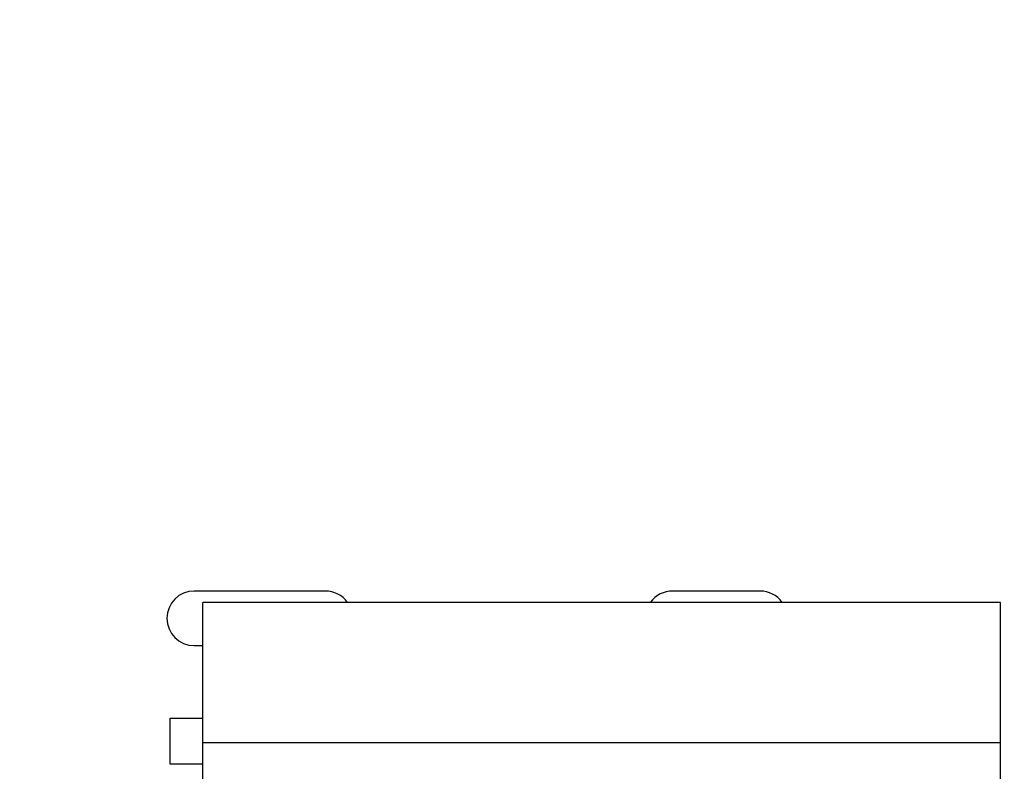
# Model space of a CAD drawing. Header units: inches. Extents: x -36 to 490, y -51 to 98.
# Tile 149 of 153: x 430.34 to 439.36, y 28.45 to 35.33. Entities that reach past the tile are written whole.
import ezdxf

# ---------------------------------------------------------------- set-up
doc = ezdxf.new("R2010")
doc.units = ezdxf.units.IN
doc.header["$LTSCALE"] = 1.21
doc.header["$MEASUREMENT"] = 0
doc.header["$PDMODE"] = 3
doc.header["$PDSIZE"] = 0.3125
doc.layers.get('0').update_dxf_attribs({"linetype": 'CONTINUOUS'})
doc.layers.get('Defpoints').update_dxf_attribs({"linetype": 'CONTINUOUS'})
doc.layers.add('DIM', color=3, linetype='CONTINUOUS')
doc.styles.get("Standard").update_dxf_attribs({"font": 'txt', "width": 0.8})
doc.dimstyles.get("Standard").update_dxf_attribs({"dimtxt": 0.15625, "dimasz": 0.1875, "dimexe": 0.125, "dimexo": 0.0625, "dimgap": 0.09, "dimtad": 0, "dimtih": 1, "dimtoh": 1, "dimzin": 4, "dimdsep": 46, "dimtxsty": 'Standard', "dimblk": '_FILLED', "dimblk1": '_FILLED', "dimblk2": '_FILLED', "dimcen": 0.09, "dimazin": 1, "dimtp": 0.01, "dimtm": 0.01, "dimtfac": 1, "dimtofl": 0, "dimtmove": 0, "dimatfit": 3, "dimldrblk": '_FILLED', "dimfxl": 1, "dimtolj": 1, "dimtzin": 4, "dimarcsym": 0})

# ---------------------------------------------------------------- blocks, each defined once
blk = doc.blocks.new('_FILLED')
at = {"color": 0, "linetype": 'ByBlock'}
blk.add_solid([(0, 0), (-1, 0.1667), (-1, -0.1667)], dxfattribs=at)
blk = doc.blocks.new('*D70')
at = {"layer": 'Defpoints', "color": 0}
for p in [(406.8003, 41.9888), (406.8003, -7.0611), (488.6342, -7.0611)]:
    blk.add_point(p, dxfattribs=at)
at = {"layer": 'DIM', "color": 0, "lineweight": -2}
for p, q in [((406.8628, 41.9888), (488.7592, 41.9888)), ((488.6342, 39.4488), (488.6342, 21.3872)), ((488.6342, -4.5211), (488.6342, 13.5405)), ((406.8628, -7.0611), (488.7592, -7.0611))]:
    blk.add_line(p, q, dxfattribs=at)
at = {"layer": 'DIM', "color": 0, "lineweight": -2, "xscale": 2.54, "yscale": 2.54, "zscale": 2.54}
for p, rotation in [((488.6342, 41.9888), 90), ((488.6342, -7.0611), 270)]:
    blk.add_blockref('_FILLED', p, dxfattribs=dict(at, rotation=rotation))
at = {"layer": 'DIM', "color": 0, "insert": (488.6342, 17.4638), "char_height": 2.5, "attachment_point": 5, "rotation": 90, "line_spacing_factor": 2.5}
blk.add_mtext('\\A1;49.05', dxfattribs=at)

msp = doc.modelspace()

# ---------------------------------------------------------------- linework, layer by layer
at = {"color": 7, "linetype": 'Continuous'}
for p, q in [((433.1403, 30.0989), (431.9403, 30.0989)), ((437.1203, 30.0989), (436.3203, 30.0989)), ((439.3203, 29.9939), (432.0203, 29.9939)), ((432.0203, 21.0539), (432.0203, 29.9939)), ((439.3203, 21.0539), (439.3203, 29.9939)), ((431.9403, 29.5989), (432.0203, 29.5989)), ((431.7203, 28.9339), (432.0203, 28.9339)), ((431.7203, 28.5139), (431.7203, 28.9339)), ((432.0203, 28.7139), (439.3203, 28.7139)), ((432.0203, 28.5139), (431.7203, 28.5139))]:
    msp.add_line(p, q, dxfattribs=at)
for centre, start, end in [((431.9403, 29.8489), 90, 270), ((433.1403, 29.8489), 35.76479, 90), ((436.3203, 29.8489), 90, 144.18035), ((437.1203, 29.8489), 35.76479, 90)]:
    msp.add_arc(centre, 0.25, start, end, dxfattribs=at)

# ---------------------------------------------------------------- dimensions: what is measured, and where the dimension line sits
at = {"layer": 'DIM'}
dim = msp.add_linear_dim(base=(488.6342, -7.0611), p1=(406.8003, 41.9888), p2=(406.8003, -7.0611), angle=90, dimstyle='Standard', override={"dimtxt": 2.5, "dimasz": 2.54, "dimtih": 0, "dimtoh": 0, "dimzin": 0, "dimcen": 0.198, "dimadec": 0, "dimazin": 0, "dimtp": 0, "dimtm": 0, "dimtdec": 4, "dimtzin": 0}, dxfattribs=at)
dim.commit()
dim.dimension.update_dxf_attribs({"geometry": '*D70', "text_midpoint": (488.6342, 17.4638)})

doc.saveas('drawing.dxf')
